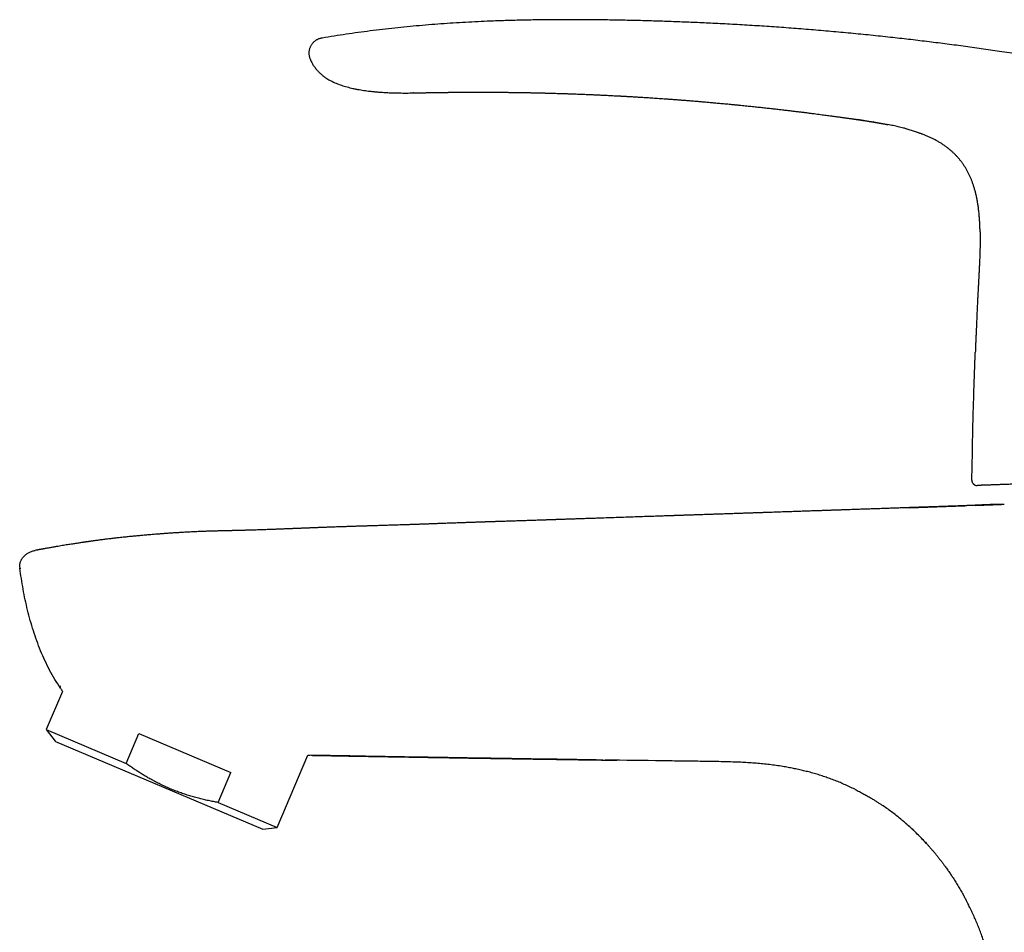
# Model space of a CAD drawing. Header units: millimetres. Extents: x 8 to 789, y 12 to 760.
# Tile 8 of 33: x 27 to 122, y 609 to 696. Entities that reach past the tile are written whole.
import ezdxf

# ---------------------------------------------------------------- set-up
doc = ezdxf.new("R2010")
doc.units = ezdxf.units.MM

msp = doc.modelspace()

# ---------------------------------------------------------------- linework, layer by layer
at = {"color": 7, "linetype": 'Continuous', "lineweight": 30}
for p, q in [((55.165, 692.336), (55.182, 692.293)), ((55.184, 692.292), (55.182, 692.293)), ((107.48, 686.563), (107.48, 686.563)), ((107.48, 686.562), (107.503, 686.559)), ((108.125, 686.468), (107.526, 686.556)), ((113.623, 685.212), (113.657, 685.199)), ((119.267, 675.813), (119.267, 675.814)), ((118.81, 664.249), (118.81, 664.248)), ((118.477, 652.045), (118.53, 654.718)), ((112.485, 649.409), (117.802, 649.592)), ((118.803, 649.626), (121.317, 649.713)), ((28.865, 645.319), (28.853, 645.319)), ((31.469, 631.826), (29.916, 628.168)), ((29.916, 628.168), (30.75, 627.061)), ((29.916, 628.168), (37.561, 624.923)), ((37.561, 624.923), (38.775, 627.783)), ((38.775, 627.783), (47.562, 624.053)), ((30.75, 627.061), (30.797, 627.041)), ((30.797, 627.041), (50.632, 618.622)), ((52.008, 618.79), (54.946, 625.713)), ((46.348, 621.193), (47.562, 624.053)), ((107.804, 622.188), (107.838, 622.17)), ((46.348, 621.193), (52.008, 618.79)), ((50.632, 618.622), (52.008, 618.79))]:
    msp.add_line(p, q, dxfattribs=at)
at = {"color": 7, "linetype": 'Continuous', "lineweight": 30, "flags": 128}
msp.add_lwpolyline([(65.038, 689.102), (65.038, 689.102), (65.037, 689.102), (65.037, 689.102), (65.035, 689.102), (65.034, 689.102), (65.033, 689.102), (65.033, 689.102), (65.033, 689.102), (65.034, 689.102), (65.034, 689.102), (65.034, 689.102), (65.034, 689.102), (65.035, 689.102), (65.035, 689.102)], dxfattribs=at)
at = {"color": 7, "linetype": 'Continuous', "lineweight": 30}
for points, knots in [([(164.201, 682.89), (163.683, 683.059), (162.648, 683.398), (161.092, 683.893), (159.535, 684.378), (157.978, 684.852), (156.421, 685.315), (154.771, 685.796), (153.027, 686.29), (151.189, 686.796), (149.35, 687.288), (147.498, 687.769), (145.633, 688.239), (143.754, 688.698), (141.874, 689.141), (139.993, 689.57), (138.111, 689.985), (136.228, 690.385), (134.344, 690.771), (132.459, 691.143), (130.572, 691.501), (128.684, 691.845), (126.796, 692.175), (124.906, 692.491), (123.014, 692.793), (121.174, 693.073), (119.386, 693.333), (117.649, 693.575), (115.91, 693.804), (114.171, 694.023), (112.43, 694.23), (110.637, 694.432), (108.791, 694.628), (106.892, 694.816), (104.992, 694.991), (103.09, 695.153), (101.198, 695.301), (99.316, 695.436), (97.443, 695.558), (95.569, 695.668), (93.761, 695.762), (92.018, 695.842), (90.341, 695.91), (88.662, 695.969), (86.982, 696.018), (85.301, 696.059), (83.618, 696.089), (81.935, 696.108), (80.309, 696.116), (78.742, 696.113), (77.232, 696.099), (75.723, 696.074), (74.214, 696.036), (72.814, 695.989), (71.522, 695.935), (70.338, 695.876), (69.156, 695.808), (67.974, 695.73), (66.794, 695.642), (65.614, 695.543), (64.436, 695.433), (63.26, 695.312), (62.085, 695.179), (60.918, 695.036), (59.76, 694.883), (58.611, 694.719), (57.462, 694.544), (56.698, 694.419), (56.316, 694.356)], [0, 0, 0, 0, 0.0149538, 0.0298821, 0.0447859, 0.0596659, 0.074523, 0.0893581, 0.1068151, 0.124244, 0.1416461, 0.1590228, 0.1767293, 0.1944121, 0.2120726, 0.2297122, 0.2473323, 0.2649341, 0.2825191, 0.3000887, 0.317644, 0.3351865, 0.3527175, 0.3702381, 0.3877498, 0.4052537, 0.4212932, 0.4373282, 0.4533596, 0.4693884, 0.4854154, 0.5014416, 0.5188867, 0.536333, 0.5537815, 0.5712333, 0.5886895, 0.6058393, 0.6229953, 0.6401585, 0.6573298, 0.6726694, 0.6880176, 0.7033754, 0.7187436, 0.7341217, 0.7495082, 0.7649013, 0.7802997, 0.7940999, 0.8079014, 0.8217027, 0.8355023, 0.8492988, 0.8601361, 0.8709705, 0.8818016, 0.8926293, 0.9034534, 0.9142739, 0.9250908, 0.9359047, 0.9467162, 0.9575264, 0.9681431, 0.9787604, 0.989379, 1, 1, 1, 1]), ([(56.316, 694.356), (56.285, 694.35), (56.221, 694.34), (56.124, 694.319), (56.025, 694.29), (55.924, 694.251), (55.822, 694.202), (55.721, 694.142), (55.623, 694.072), (55.528, 693.993), (55.44, 693.907), (55.36, 693.814), (55.288, 693.715), (55.226, 693.613), (55.173, 693.507), (55.13, 693.399), (55.095, 693.29), (55.068, 693.179), (55.05, 693.067), (55.041, 692.955), (55.042, 692.844), (55.049, 692.751), (55.059, 692.696), (55.063, 692.676)], [0, 0, 0, 0, 0.041157, 0.083329, 0.127257, 0.173339, 0.221656, 0.271986, 0.323872, 0.376699, 0.429806, 0.482592, 0.534627, 0.585747, 0.636092, 0.685879, 0.735188, 0.784012, 0.832326, 0.880151, 0.927598, 0.974908, 1, 1, 1, 1]), ([(55.057, 692.711), (55.062, 692.678), (55.074, 692.607), (55.104, 692.499), (55.14, 692.393), (55.169, 692.325), (55.182, 692.294)], [0, 0, 0, 0, 0.231671, 0.493961, 0.764018, 1, 1, 1, 1]), ([(55.184, 692.292), (55.189, 692.282), (55.215, 692.217), (55.27, 692.102), (55.348, 691.951), (55.432, 691.809), (55.524, 691.668), (55.624, 691.528), (55.732, 691.391), (55.841, 691.265), (55.948, 691.15), (56.058, 691.04), (56.168, 690.937), (56.279, 690.841), (56.385, 690.756), (56.484, 690.679), (56.609, 690.588), (56.767, 690.482), (56.967, 690.361), (57.18, 690.244), (57.406, 690.134), (57.644, 690.029), (57.893, 689.931), (58.152, 689.84), (58.419, 689.755), (58.692, 689.678), (58.966, 689.606), (59.252, 689.539), (59.547, 689.477), (59.85, 689.42), (60.149, 689.37), (60.443, 689.327), (60.691, 689.294), (60.894, 689.27), (61.052, 689.252), (61.209, 689.236), (61.366, 689.22), (61.527, 689.206), (61.697, 689.192), (61.888, 689.177), (62.102, 689.162), (62.341, 689.148), (62.595, 689.135), (62.863, 689.124), (63.146, 689.114), (63.438, 689.106), (63.738, 689.101), (64.045, 689.097), (64.365, 689.096), (64.698, 689.098), (64.925, 689.101), (65.04, 689.102)], [0, 0, 0, 0, 0.003134, 0.019258, 0.034831, 0.049868, 0.064377, 0.081094, 0.097056, 0.11226, 0.126703, 0.140378, 0.154775, 0.168195, 0.180631, 0.19208, 0.20259, 0.22316, 0.24438, 0.26668, 0.289704, 0.313469, 0.337981, 0.363236, 0.388746, 0.414907, 0.440999, 0.46666, 0.495416, 0.523646, 0.551361, 0.578567, 0.605268, 0.620034, 0.63464, 0.649089, 0.663378, 0.677948, 0.693499, 0.710039, 0.730586, 0.752478, 0.775715, 0.800294, 0.826211, 0.853465, 0.880389, 0.908503, 0.937809, 0.968308, 1, 1, 1, 1]), ([(65.035, 689.102), (65.036, 689.102), (65.038, 689.102), (65.057, 689.103), (65.087, 689.103), (65.128, 689.104), (65.182, 689.106), (65.247, 689.107), (65.322, 689.109), (65.409, 689.111), (65.505, 689.113), (65.612, 689.116), (65.73, 689.118), (65.857, 689.121), (65.993, 689.124), (66.139, 689.127), (66.295, 689.13), (66.46, 689.133), (66.635, 689.136), (66.816, 689.14), (67.005, 689.143), (67.198, 689.146), (67.377, 689.149), (67.494, 689.151), (67.541, 689.151)], [0, 0, 0, 0, 0.046369, 0.092636, 0.138918, 0.185332, 0.231992, 0.279015, 0.325893, 0.372363, 0.418539, 0.464537, 0.510474, 0.55647, 0.602079, 0.647615, 0.693208, 0.738985, 0.785071, 0.83159, 0.876928, 0.922437, 0.968215, 1, 1, 1, 1]), ([(67.532, 689.151), (67.547, 689.151), (67.574, 689.151), (67.613, 689.152), (67.646, 689.152), (67.673, 689.153), (67.698, 689.153), (67.722, 689.154), (67.754, 689.154), (67.795, 689.155), (67.843, 689.155), (67.889, 689.156), (67.934, 689.156), (67.982, 689.157), (68.033, 689.158), (68.086, 689.158), (68.135, 689.159), (68.191, 689.16), (68.256, 689.16), (68.324, 689.161), (68.399, 689.162), (68.468, 689.163), (68.545, 689.164), (68.616, 689.164), (68.699, 689.165), (68.791, 689.166), (68.886, 689.167), (68.979, 689.168), (69.062, 689.168), (69.154, 689.169), (69.244, 689.17), (69.317, 689.17), (69.368, 689.171), (69.401, 689.171), (69.434, 689.171), (69.469, 689.171), (69.508, 689.172), (69.557, 689.172), (69.619, 689.172), (69.691, 689.173), (69.767, 689.173), (69.835, 689.174), (69.894, 689.174), (69.945, 689.174), (69.987, 689.174), (70.022, 689.174), (70.053, 689.175), (70.085, 689.175), (70.121, 689.175), (70.162, 689.175), (70.211, 689.175), (70.271, 689.175), (70.342, 689.176), (70.425, 689.176), (70.519, 689.176), (70.62, 689.176), (70.728, 689.177), (70.841, 689.177), (70.959, 689.177), (71.077, 689.177), (71.19, 689.177), (71.298, 689.177), (71.411, 689.177), (71.529, 689.177), (71.649, 689.177), (71.758, 689.176), (71.851, 689.176), (71.93, 689.176), (71.997, 689.176), (72.06, 689.176), (72.12, 689.176), (72.174, 689.175), (72.227, 689.175), (72.281, 689.175), (72.34, 689.175), (72.399, 689.174), (72.455, 689.174), (72.508, 689.174), (72.559, 689.174), (72.605, 689.174), (72.65, 689.173), (72.695, 689.173), (72.747, 689.173), (72.804, 689.172), (72.877, 689.172), (72.968, 689.171), (73.078, 689.171), (73.192, 689.17), (73.302, 689.169), (73.403, 689.168), (73.495, 689.168), (73.577, 689.167), (73.657, 689.166), (73.74, 689.165), (73.832, 689.165), (73.947, 689.163), (74.082, 689.162), (74.243, 689.16), (74.405, 689.158), (74.567, 689.156), (74.723, 689.154), (74.883, 689.152), (75.049, 689.15), (75.227, 689.147), (75.402, 689.144), (75.58, 689.141), (75.756, 689.138), (75.936, 689.135), (76.115, 689.132), (76.295, 689.128), (76.441, 689.125), (76.556, 689.123), (76.631, 689.121), (76.703, 689.12), (76.776, 689.118), (76.856, 689.116), (76.942, 689.114), (77.032, 689.112), (77.124, 689.11), (77.216, 689.108), (77.304, 689.106), (77.366, 689.104), (77.407, 689.103), (77.436, 689.103), (77.473, 689.102), (77.522, 689.101), (77.581, 689.099), (77.652, 689.097), (77.703, 689.096), (77.73, 689.095)], [0, 0, 0, 0, 0.005456, 0.009821, 0.013318, 0.016437, 0.019226, 0.021931, 0.024638, 0.029982, 0.035592, 0.041004, 0.045263, 0.050309, 0.056937, 0.061935, 0.067417, 0.072988, 0.079685, 0.088396, 0.094495, 0.103154, 0.11002, 0.118335, 0.125168, 0.135292, 0.146398, 0.153966, 0.163008, 0.171242, 0.181275, 0.189449, 0.192853, 0.196153, 0.199349, 0.202465, 0.206216, 0.21093, 0.216564, 0.224492, 0.231951, 0.238537, 0.244245, 0.249168, 0.2532, 0.256391, 0.259334, 0.262202, 0.265841, 0.269551, 0.274096, 0.279978, 0.286908, 0.294888, 0.303922, 0.314013, 0.324105, 0.335074, 0.346807, 0.358255, 0.369164, 0.379531, 0.389354, 0.40197, 0.413552, 0.424098, 0.433607, 0.440492, 0.446949, 0.453022, 0.458711, 0.464279, 0.468726, 0.473963, 0.479922, 0.485726, 0.491099, 0.496042, 0.50124, 0.505654, 0.509582, 0.513989, 0.51895, 0.524465, 0.530554, 0.540033, 0.55081, 0.56239, 0.572984, 0.582771, 0.591569, 0.599417, 0.606639, 0.614676, 0.623547, 0.633062, 0.648003, 0.662678, 0.679561, 0.695096, 0.709461, 0.724671, 0.741484, 0.757381, 0.776186, 0.79234, 0.808802, 0.827247, 0.844297, 0.860677, 0.879275, 0.886732, 0.893919, 0.900881, 0.907693, 0.915232, 0.923846, 0.932635, 0.941232, 0.950683, 0.959289, 0.966554, 0.968679, 0.971243, 0.97487, 0.97956, 0.985312, 0.992125, 1, 1, 1, 1]), ([(77.698, 689.096), (77.728, 689.095), (77.799, 689.094), (77.905, 689.091), (78.017, 689.088), (78.312, 689.08), (78.671, 689.07), (79.038, 689.058), (79.187, 689.054), (79.244, 689.052), (79.265, 689.051), (79.285, 689.051), (79.303, 689.05), (79.342, 689.049), (79.408, 689.047), (79.507, 689.043), (79.622, 689.04), (79.752, 689.035), (79.897, 689.03), (80.057, 689.025), (80.233, 689.019), (80.423, 689.012), (80.628, 689.004), (80.847, 688.996), (81.079, 688.987), (81.325, 688.977), (81.585, 688.967), (81.85, 688.956), (82.037, 688.948), (82.139, 688.943), (82.16, 688.943), (82.177, 688.942), (82.193, 688.941), (82.21, 688.94), (82.283, 688.937), (82.407, 688.932), (82.586, 688.924), (82.778, 688.915), (82.991, 688.905), (83.226, 688.894), (83.472, 688.882), (83.728, 688.87), (83.995, 688.856), (84.24, 688.844), (84.46, 688.832), (84.646, 688.823), (84.794, 688.815), (84.882, 688.81), (84.915, 688.808), (84.925, 688.808), (84.935, 688.807), (84.945, 688.807), (84.956, 688.806), (84.98, 688.805), (85.023, 688.802), (85.088, 688.799), (85.165, 688.794), (85.253, 688.79), (85.355, 688.784), (85.472, 688.777), (85.602, 688.77), (85.746, 688.762), (85.903, 688.753), (86.073, 688.743), (86.255, 688.732), (86.451, 688.72), (86.663, 688.707), (86.892, 688.693), (87.139, 688.678), (87.4, 688.661), (87.675, 688.643), (87.964, 688.624), (88.262, 688.604), (88.568, 688.583), (88.883, 688.562), (89.21, 688.538), (89.55, 688.514), (89.903, 688.488), (90.261, 688.461), (90.624, 688.433), (90.992, 688.405), (91.371, 688.375), (91.761, 688.343), (92.163, 688.31), (92.576, 688.275), (93.001, 688.239), (93.437, 688.201), (93.884, 688.161), (94.358, 688.118), (94.861, 688.071), (95.267, 688.033), (95.557, 688.004), (95.729, 687.988), (95.901, 687.971), (96.075, 687.954), (96.376, 687.924), (96.8, 687.881), (97.34, 687.826), (97.867, 687.77), (98.38, 687.715), (98.878, 687.661), (99.354, 687.608), (99.807, 687.557), (100.238, 687.507), (100.657, 687.458), (101.063, 687.41), (101.457, 687.363), (101.839, 687.317), (102.207, 687.271), (102.564, 687.227), (102.908, 687.184), (103.237, 687.142), (103.553, 687.101), (103.854, 687.062), (104.144, 687.024), (104.418, 686.988), (104.678, 686.953), (104.923, 686.92), (105.157, 686.889), (105.379, 686.859), (105.591, 686.83), (105.788, 686.802), (105.971, 686.777), (106.14, 686.753), (106.299, 686.731), (106.448, 686.71), (106.593, 686.69), (106.733, 686.67), (106.866, 686.651), (106.987, 686.634), (107.095, 686.618), (107.186, 686.605), (107.261, 686.594), (107.322, 686.585), (107.374, 686.578), (107.418, 686.572), (107.452, 686.567), (107.472, 686.564), (107.48, 686.563)], [0, 0, 0, 0, 0.003003, 0.007099, 0.01065, 0.014201, 0.036748, 0.046669, 0.051034, 0.05172, 0.052406, 0.053092, 0.053778, 0.054182, 0.057017, 0.060355, 0.064199, 0.068546, 0.073398, 0.078755, 0.084615, 0.090981, 0.09785, 0.105224, 0.112958, 0.121178, 0.129884, 0.139077, 0.147708, 0.148745, 0.149293, 0.149844, 0.150398, 0.150955, 0.151514, 0.15768, 0.163453, 0.16948, 0.176984, 0.184847, 0.193068, 0.201648, 0.210587, 0.219885, 0.226217, 0.232706, 0.238546, 0.241154, 0.241497, 0.24184, 0.242185, 0.242529, 0.242874, 0.243219, 0.244998, 0.247171, 0.249739, 0.2527, 0.256055, 0.260001, 0.264382, 0.269197, 0.274447, 0.280131, 0.286249, 0.292801, 0.299788, 0.307573, 0.315835, 0.324574, 0.333789, 0.343481, 0.353649, 0.363754, 0.374289, 0.385255, 0.396651, 0.408477, 0.420734, 0.432685, 0.445019, 0.457735, 0.470834, 0.484315, 0.498179, 0.512426, 0.527055, 0.542067, 0.557462, 0.574838, 0.592677, 0.59838, 0.604128, 0.609921, 0.615761, 0.621646, 0.640293, 0.65847, 0.676177, 0.693414, 0.71018, 0.726477, 0.741412, 0.755929, 0.770027, 0.783708, 0.796971, 0.809817, 0.822244, 0.834253, 0.845844, 0.857018, 0.867585, 0.877749, 0.88751, 0.896868, 0.905508, 0.913775, 0.921666, 0.929182, 0.936324, 0.943091, 0.949128, 0.954832, 0.960203, 0.965241, 0.969945, 0.974886, 0.979398, 0.983479, 0.98713, 0.99035, 0.992705, 0.994762, 0.99652, 0.997978, 0.999139, 1, 1, 1, 1]), ([(107.48, 686.562), (107.503, 686.559), (107.55, 686.552), (107.627, 686.541), (107.71, 686.529), (107.798, 686.516), (107.892, 686.502), (107.997, 686.487), (108.114, 686.469), (108.241, 686.45), (108.367, 686.431), (108.491, 686.412), (108.609, 686.394), (108.707, 686.379), (108.787, 686.366), (108.85, 686.356), (108.902, 686.348), (108.944, 686.341), (108.978, 686.336), (109.007, 686.331), (109.032, 686.327), (109.051, 686.324), (109.065, 686.321), (109.073, 686.32), (109.075, 686.32), (109.071, 686.32), (109.062, 686.322), (109.053, 686.323), (109.045, 686.325), (109.043, 686.325), (109.049, 686.324), (109.064, 686.322), (109.086, 686.318), (109.118, 686.313), (109.161, 686.306), (109.209, 686.298), (109.256, 686.29), (109.299, 686.283), (109.344, 686.275), (109.387, 686.268), (109.43, 686.261), (109.475, 686.253), (109.52, 686.245), (109.564, 686.238), (109.606, 686.23), (109.647, 686.223), (109.691, 686.216), (109.733, 686.208), (109.776, 686.2), (109.816, 686.193), (109.857, 686.186), (109.898, 686.179), (109.939, 686.171), (109.983, 686.163), (110.037, 686.153), (110.101, 686.141), (110.175, 686.127), (110.249, 686.113), (110.324, 686.099), (110.397, 686.085), (110.445, 686.075), (110.469, 686.071)], [0, 0, 0, 0, 0.015999, 0.033046, 0.051365, 0.070886, 0.091471, 0.112918, 0.140536, 0.168574, 0.196544, 0.223992, 0.250523, 0.27582, 0.291907, 0.307351, 0.322194, 0.332996, 0.343592, 0.354081, 0.36459, 0.375268, 0.386282, 0.397809, 0.409982, 0.427101, 0.444856, 0.462722, 0.480154, 0.496672, 0.511977, 0.52269, 0.533008, 0.54345, 0.554681, 0.566665, 0.578773, 0.590756, 0.60274, 0.618894, 0.635393, 0.652303, 0.678401, 0.70516, 0.732187, 0.759019, 0.7852, 0.810342, 0.826409, 0.841909, 0.856915, 0.86795, 0.878921, 0.889985, 0.901332, 0.91716, 0.933686, 0.950513, 0.967184, 0.983602, 1, 1, 1, 1]), ([(112.295, 685.643), (112.175, 685.676), (111.892, 685.753), (111.442, 685.863), (110.948, 685.974), (110.616, 686.041), (110.451, 686.074)], [0, 0, 0, 0, 0.1971921, 0.4650621, 0.7330182, 1, 1, 1, 1]), ([(112.241, 685.658), (112.311, 685.638), (112.45, 685.6), (112.658, 685.538), (112.866, 685.474), (113.097, 685.399), (113.349, 685.312), (113.544, 685.243), (113.646, 685.203), (113.657, 685.199)], [0, 0, 0, 0, 0.1457491, 0.2916402, 0.4377672, 0.5842168, 0.7798725, 0.9755901, 1, 1, 1, 1]), ([(119.267, 675.814), (119.264, 675.955), (119.257, 676.237), (119.238, 676.659), (119.212, 677.082), (119.177, 677.503), (119.132, 677.924), (119.08, 678.313), (119.023, 678.671), (118.963, 678.998), (118.894, 679.323), (118.816, 679.646), (118.728, 679.966), (118.634, 680.268), (118.535, 680.551), (118.434, 680.816), (118.324, 681.076), (118.204, 681.333), (118.075, 681.586), (117.937, 681.833), (117.789, 682.074), (117.632, 682.31), (117.465, 682.539), (117.288, 682.76), (117.103, 682.975), (116.909, 683.181), (116.707, 683.38), (116.497, 683.57), (116.28, 683.751), (116.047, 683.932), (115.798, 684.109), (115.533, 684.284), (115.261, 684.448), (114.984, 684.602), (114.702, 684.747), (114.416, 684.884), (114.125, 685.012), (113.825, 685.136), (113.619, 685.212), (113.513, 685.252)], [0, 0, 0, 0, 0.035413, 0.070825, 0.106243, 0.141663, 0.177082, 0.212503, 0.240336, 0.268166, 0.295994, 0.323823, 0.351658, 0.37949, 0.403206, 0.426921, 0.450639, 0.474362, 0.498082, 0.521798, 0.54551, 0.569222, 0.592937, 0.616654, 0.640372, 0.664089, 0.687802, 0.711515, 0.735231, 0.758953, 0.785523, 0.812087, 0.838647, 0.86521, 0.891778, 0.918347, 0.944913, 0.971477, 1, 1, 1, 1]), ([(119.267, 675.813), (119.269, 675.713), (119.273, 675.493), (119.274, 675.157), (119.271, 674.81), (119.266, 674.476), (119.258, 674.156), (119.249, 673.85), (119.239, 673.564), (119.229, 673.299), (119.219, 673.053), (119.209, 672.818), (119.199, 672.595), (119.189, 672.383), (119.178, 672.173), (119.168, 671.968), (119.158, 671.767), (119.148, 671.581), (119.14, 671.41), (119.131, 671.253), (119.124, 671.11), (119.117, 670.982), (119.111, 670.868), (119.106, 670.767), (119.101, 670.681), (119.098, 670.609), (119.095, 670.555), (119.093, 670.517), (119.091, 670.491), (119.09, 670.466), (119.089, 670.436), (119.087, 670.397), (119.084, 670.348), (119.081, 670.289), (119.077, 670.221), (119.073, 670.138), (119.068, 670.04), (119.062, 669.926), (119.056, 669.799), (119.048, 669.66), (119.041, 669.507), (119.032, 669.342), (119.023, 669.164), (119.014, 668.972), (119.004, 668.768), (118.993, 668.551), (118.982, 668.32), (118.971, 668.077), (118.959, 667.823), (118.947, 667.557), (118.935, 667.28), (118.922, 666.991), (118.909, 666.687), (118.895, 666.369), (118.881, 666.035), (118.867, 665.689), (118.852, 665.329), (118.837, 664.957), (118.823, 664.595), (118.814, 664.358), (118.809, 664.249)], [0, 0, 0, 0, 0.02597, 0.057105, 0.087075, 0.115886, 0.143541, 0.170043, 0.195392, 0.217618, 0.238876, 0.259167, 0.27849, 0.296846, 0.314235, 0.332822, 0.350159, 0.366247, 0.381085, 0.394675, 0.407015, 0.418111, 0.427993, 0.436665, 0.444128, 0.450381, 0.455426, 0.458136, 0.4603, 0.462103, 0.464621, 0.468029, 0.472243, 0.477316, 0.483247, 0.490036, 0.498794, 0.50866, 0.519635, 0.531718, 0.54491, 0.559211, 0.574621, 0.591139, 0.608829, 0.627636, 0.647559, 0.668599, 0.690755, 0.713602, 0.737526, 0.762526, 0.788604, 0.816323, 0.845164, 0.875126, 0.90621, 0.938415, 0.971741, 1, 1, 1, 1]), ([(118.53, 654.718), (118.547, 655.512), (118.58, 657.101), (118.645, 659.484), (118.72, 661.866), (118.78, 663.454), (118.81, 664.248)], [0, 0, 0, 0, 0.25, 0.5, 0.75, 1, 1, 1, 1]), ([(135.2, 652.098), (135.037, 652.092), (134.71, 652.081), (134.224, 652.064), (133.743, 652.047), (133.266, 652.031), (132.793, 652.014), (132.324, 651.998), (131.859, 651.982), (131.399, 651.966), (130.97, 651.951), (130.57, 651.937), (130.167, 651.923), (129.736, 651.908), (129.281, 651.892), (128.833, 651.877), (128.414, 651.862), (128.023, 651.849), (127.66, 651.836), (127.303, 651.823), (126.924, 651.81), (126.527, 651.797), (126.113, 651.782), (125.713, 651.768), (125.328, 651.755), (124.956, 651.742), (124.628, 651.731), (124.341, 651.721), (124.063, 651.711), (123.764, 651.701), (123.447, 651.69), (123.141, 651.679), (122.846, 651.669), (122.562, 651.659), (122.288, 651.649), (122.024, 651.64), (121.77, 651.631), (121.53, 651.623), (121.302, 651.615), (121.087, 651.608), (120.882, 651.6), (120.686, 651.594), (120.501, 651.587), (120.324, 651.581), (120.154, 651.575), (119.994, 651.57), (119.846, 651.565), (119.709, 651.56), (119.585, 651.555), (119.472, 651.552), (119.37, 651.548), (119.281, 651.545), (119.204, 651.542), (119.139, 651.54), (119.087, 651.538), (119.046, 651.537), (119.016, 651.536), (118.998, 651.535), (118.996, 651.535), (118.994, 651.535)], [0, 0, 0, 0, 0.017553, 0.035111, 0.052672, 0.070231, 0.087784, 0.105465, 0.123149, 0.140834, 0.158515, 0.173312, 0.18811, 0.206791, 0.225477, 0.244164, 0.262845, 0.278744, 0.294646, 0.310548, 0.326446, 0.345979, 0.365514, 0.385047, 0.40392, 0.422795, 0.441668, 0.455201, 0.468734, 0.486978, 0.505223, 0.523466, 0.541434, 0.55941, 0.577391, 0.595371, 0.613347, 0.631315, 0.648637, 0.665967, 0.683301, 0.700634, 0.717964, 0.735286, 0.753387, 0.771491, 0.789592, 0.807428, 0.825273, 0.843123, 0.860972, 0.878817, 0.896653, 0.91387, 0.931097, 0.948327, 0.965557, 0.982783, 1, 1, 1, 1]), ([(121.572, 649.722), (121.572, 649.722), (121.572, 649.722), (121.569, 649.722), (121.562, 649.723), (121.549, 649.723), (121.534, 649.723), (121.517, 649.723), (121.503, 649.724), (121.485, 649.724), (121.466, 649.724), (121.439, 649.724), (121.406, 649.723), (121.371, 649.722), (121.344, 649.722), (121.323, 649.721), (121.31, 649.72), (121.299, 649.72), (121.289, 649.719), (121.278, 649.719), (121.267, 649.718), (121.256, 649.718), (121.246, 649.719), (121.236, 649.719), (121.227, 649.719), (121.218, 649.72), (121.206, 649.72), (121.191, 649.72), (121.173, 649.72), (121.154, 649.72), (121.136, 649.72), (121.115, 649.72), (121.092, 649.72), (121.067, 649.72), (121.038, 649.72), (121.007, 649.719), (120.963, 649.719), (120.905, 649.718), (120.829, 649.717), (120.742, 649.715), (120.645, 649.712), (120.536, 649.708), (120.421, 649.704), (120.304, 649.699), (120.193, 649.695), (120.091, 649.691), (119.989, 649.686), (119.891, 649.682), (119.798, 649.679), (119.718, 649.675), (119.649, 649.672), (119.595, 649.67), (119.55, 649.668), (119.504, 649.666), (119.451, 649.663), (119.389, 649.661), (119.32, 649.658), (119.228, 649.654), (119.121, 649.649), (119.001, 649.644), (118.889, 649.639), (118.785, 649.634), (118.687, 649.63), (118.539, 649.624), (118.411, 649.618), (118.301, 649.614), (118.265, 649.612), (118.235, 649.611), (118.213, 649.61), (118.193, 649.61), (118.17, 649.609), (118.138, 649.607), (118.098, 649.606), (118.049, 649.604), (117.991, 649.601), (117.925, 649.599), (117.852, 649.596), (117.772, 649.593), (117.69, 649.59), (117.576, 649.585), (117.429, 649.58), (117.25, 649.574), (117.069, 649.567), (116.888, 649.561), (116.707, 649.555), (116.533, 649.549), (116.37, 649.543), (116.218, 649.538), (116.076, 649.533), (115.936, 649.528), (115.784, 649.523), (115.612, 649.517), (115.418, 649.51), (115.21, 649.503), (114.988, 649.495), (114.753, 649.487), (114.54, 649.48), (114.358, 649.474), (114.214, 649.469), (114.078, 649.464), (113.952, 649.46), (113.835, 649.456), (113.728, 649.452), (113.63, 649.449), (113.537, 649.446), (113.451, 649.443), (113.373, 649.44), (113.307, 649.438), (113.247, 649.436), (113.188, 649.434), (113.123, 649.431), (113.04, 649.429), (112.936, 649.425), (112.809, 649.421), (112.668, 649.416), (112.511, 649.41), (112.339, 649.405), (112.151, 649.398), (111.947, 649.391), (111.729, 649.384), (111.499, 649.376), (111.264, 649.368), (111.029, 649.36), (110.8, 649.352), (110.546, 649.343), (110.267, 649.334), (109.967, 649.323), (109.678, 649.313), (109.399, 649.304), (109.126, 649.295), (108.859, 649.285), (108.598, 649.277), (108.349, 649.268), (108.107, 649.26), (107.864, 649.251), (107.599, 649.242), (107.309, 649.233), (106.992, 649.222), (106.663, 649.21), (106.396, 649.201), (106.195, 649.195), (106.067, 649.19), (105.944, 649.186), (105.831, 649.182), (105.728, 649.179), (105.632, 649.175), (105.544, 649.172), (105.465, 649.17), (105.401, 649.167), (105.35, 649.166), (105.304, 649.164), (105.253, 649.162), (105.192, 649.16), (105.119, 649.158), (105.036, 649.155), (104.941, 649.152), (104.835, 649.148), (104.723, 649.144), (104.604, 649.14), (104.479, 649.136), (104.347, 649.131), (104.21, 649.127), (104.074, 649.122), (103.939, 649.118), (103.806, 649.113), (103.628, 649.107), (103.407, 649.099), (103.145, 649.091), (102.885, 649.082), (102.627, 649.073), (102.372, 649.064), (102.125, 649.056), (101.885, 649.048), (101.638, 649.039), (101.376, 649.03), (101.095, 649.021), (100.805, 649.011), (100.504, 649), (100.194, 648.99), (99.874, 648.979), (99.545, 648.968), (99.267, 648.958), (99.048, 648.951), (98.896, 648.945), (98.754, 648.941), (98.624, 648.936), (98.505, 648.932), (98.399, 648.928), (98.303, 648.925), (98.219, 648.922), (98.148, 648.92), (98.088, 648.918), (98.04, 648.916), (97.995, 648.915), (97.951, 648.913), (97.903, 648.912), (97.851, 648.91), (97.794, 648.908), (97.716, 648.905), (97.614, 648.902), (97.483, 648.897), (97.34, 648.892), (97.184, 648.887), (97.015, 648.881), (96.833, 648.875), (96.639, 648.869), (96.428, 648.862), (96.204, 648.854), (95.967, 648.846), (95.722, 648.838), (95.471, 648.829), (95.213, 648.82), (94.948, 648.811), (94.641, 648.801), (94.29, 648.789), (93.892, 648.776), (93.482, 648.762), (93.095, 648.749), (92.735, 648.737), (92.404, 648.726), (92.126, 648.716), (91.906, 648.709), (91.749, 648.704), (91.598, 648.698), (91.454, 648.694), (91.307, 648.689), (91.157, 648.684), (91.007, 648.679), (90.869, 648.674), (90.743, 648.67), (90.63, 648.666), (90.529, 648.663), (90.444, 648.66), (90.371, 648.657), (90.302, 648.655), (90.227, 648.652), (90.143, 648.65), (90.051, 648.646), (89.953, 648.643), (89.85, 648.64), (89.74, 648.636), (89.623, 648.632), (89.5, 648.628), (89.223, 648.619), (88.792, 648.604), (88.17, 648.583), (87.504, 648.561), (86.793, 648.537), (86.008, 648.51), (85.147, 648.481), (84.209, 648.449), (83.485, 648.424), (82.98, 648.407), (82.701, 648.398), (82.427, 648.388), (82.162, 648.379), (81.906, 648.371), (81.66, 648.362), (81.423, 648.354), (81.185, 648.346), (80.948, 648.338), (80.711, 648.33), (80.487, 648.322), (80.275, 648.315), (80.075, 648.308), (79.888, 648.302), (79.707, 648.296), (79.534, 648.29), (79.37, 648.284), (79.22, 648.279), (79.086, 648.275), (78.982, 648.271), (78.905, 648.268), (78.851, 648.267), (78.801, 648.265), (78.754, 648.263), (78.704, 648.262), (78.645, 648.26), (78.575, 648.257), (78.496, 648.255), (78.41, 648.252), (78.317, 648.249), (78.215, 648.245), (78.104, 648.241), (77.983, 648.237), (77.854, 648.233), (77.578, 648.224), (77.162, 648.21), (76.609, 648.191), (76.153, 648.176), (75.791, 648.164), (75.517, 648.155), (75.237, 648.146), (74.949, 648.137), (74.653, 648.127), (74.315, 648.116), (73.934, 648.103), (73.596, 648.092), (73.339, 648.084), (73.166, 648.078), (72.998, 648.073), (72.84, 648.068), (72.695, 648.063), (72.563, 648.059), (72.444, 648.055), (72.336, 648.051), (72.24, 648.048), (72.155, 648.045), (72.083, 648.043), (72.023, 648.041), (71.976, 648.039), (71.938, 648.038), (71.901, 648.037), (71.861, 648.035), (71.815, 648.034), (71.764, 648.032), (71.696, 648.03), (71.607, 648.027), (71.497, 648.023), (71.373, 648.019), (71.237, 648.015), (71.088, 648.01), (70.927, 648.004), (70.752, 647.998), (70.572, 647.992), (70.388, 647.986), (70.199, 647.979), (70, 647.972), (69.791, 647.965), (69.573, 647.958), (69.347, 647.95), (69.112, 647.941), (68.867, 647.933), (68.549, 647.922), (68.165, 647.908), (67.722, 647.892), (67.291, 647.876), (66.869, 647.861), (66.456, 647.846), (66.052, 647.832), (65.66, 647.817), (65.281, 647.804), (64.915, 647.791), (64.563, 647.779), (64.225, 647.768), (63.899, 647.757), (63.582, 647.747), (63.274, 647.737), (62.977, 647.727), (62.691, 647.719), (62.413, 647.71), (62.141, 647.702), (61.872, 647.693), (61.57, 647.684), (61.238, 647.674), (60.957, 647.666), (60.761, 647.66), (60.649, 647.656), (60.542, 647.653), (60.443, 647.65), (60.359, 647.647), (60.291, 647.645), (60.236, 647.644), (60.19, 647.642), (60.147, 647.641), (60.102, 647.639), (60.045, 647.638), (59.975, 647.635), (59.89, 647.633), (59.793, 647.63), (59.666, 647.626), (59.509, 647.621), (59.32, 647.615), (59.118, 647.608), (58.904, 647.601), (58.677, 647.594), (58.442, 647.586), (58.2, 647.578), (57.951, 647.569), (57.69, 647.56), (57.418, 647.551), (57.158, 647.541), (56.915, 647.532), (56.699, 647.524), (56.493, 647.517), (56.298, 647.509), (56.114, 647.502), (55.942, 647.496), (55.78, 647.49), (55.633, 647.484), (55.502, 647.479), (55.384, 647.474), (55.276, 647.47), (55.176, 647.466), (55.085, 647.463), (55.004, 647.459), (54.937, 647.457), (54.885, 647.455), (54.846, 647.453), (54.814, 647.452), (54.784, 647.451), (54.746, 647.449), (54.694, 647.447), (54.628, 647.445), (54.547, 647.441), (54.452, 647.438), (54.341, 647.433), (54.216, 647.428), (54.078, 647.423), (53.936, 647.417), (53.793, 647.412), (53.652, 647.406), (53.507, 647.4), (53.36, 647.395), (53.213, 647.389), (52.996, 647.38), (52.71, 647.369), (52.33, 647.355), (51.92, 647.339), (51.482, 647.323), (51.037, 647.307), (50.585, 647.291), (50.126, 647.275), (49.758, 647.263), (49.484, 647.255), (49.311, 647.249), (49.147, 647.245), (48.994, 647.24), (48.85, 647.236), (48.713, 647.233), (48.583, 647.229), (48.46, 647.226), (48.35, 647.223), (48.251, 647.221), (48.164, 647.219), (48.089, 647.217), (48.031, 647.216), (47.987, 647.215), (47.951, 647.214), (47.91, 647.213), (47.862, 647.212), (47.808, 647.211), (47.752, 647.21), (47.696, 647.208), (47.609, 647.207), (47.489, 647.204), (47.329, 647.2), (47.155, 647.197), (46.968, 647.193), (46.767, 647.188), (46.564, 647.183), (46.359, 647.178), (46.155, 647.173), (45.941, 647.167), (45.717, 647.161), (45.413, 647.151), (45.034, 647.138), (44.558, 647.119), (44.06, 647.097), (43.544, 647.072), (43.075, 647.046), (42.654, 647.021), (42.277, 646.998), (41.906, 646.973), (41.541, 646.948), (41.18, 646.922), (40.821, 646.895), (40.441, 646.865), (40.036, 646.833), (39.604, 646.797), (39.159, 646.758), (38.702, 646.717), (38.233, 646.673), (37.752, 646.626), (37.26, 646.575), (36.863, 646.532), (36.567, 646.499), (36.374, 646.476), (36.179, 646.454), (35.983, 646.43), (35.787, 646.406), (35.586, 646.381), (35.383, 646.356), (35.18, 646.329), (34.988, 646.304), (34.807, 646.28), (34.636, 646.257), (34.477, 646.235), (34.329, 646.215), (34.194, 646.196), (34.071, 646.178), (33.96, 646.163), (33.862, 646.148), (33.775, 646.136), (33.711, 646.126), (33.666, 646.12), (33.638, 646.116), (33.613, 646.112), (33.59, 646.109), (33.564, 646.105), (33.528, 646.1), (33.481, 646.093), (33.422, 646.084), (33.357, 646.074), (33.253, 646.059), (33.109, 646.037), (32.921, 646.009), (32.722, 645.978), (32.513, 645.946), (32.294, 645.911), (32.062, 645.874), (31.82, 645.836), (31.567, 645.794), (31.306, 645.751), (31.019, 645.704), (30.706, 645.651), (30.366, 645.592), (30.09, 645.544), (29.884, 645.507), (29.753, 645.484), (29.631, 645.462), (29.529, 645.444), (29.447, 645.429), (29.382, 645.417), (29.322, 645.406), (29.268, 645.396), (29.224, 645.388), (29.193, 645.382), (29.17, 645.378), (29.149, 645.374), (29.123, 645.369), (29.087, 645.363), (29.037, 645.353), (28.975, 645.342), (28.92, 645.331), (28.887, 645.325), (28.878, 645.324)], [0, 0, 0, 0, 0.000225, 0.001199, 0.002223, 0.003184, 0.004027, 0.00445, 0.00484, 0.005201, 0.005613, 0.006141, 0.007212, 0.008147, 0.00896, 0.009634, 0.010184, 0.010802, 0.011561, 0.012445, 0.013466, 0.014624, 0.015919, 0.016992, 0.018143, 0.019353, 0.020455, 0.021414, 0.022236, 0.022766, 0.023226, 0.023623, 0.023967, 0.024273, 0.024568, 0.024897, 0.025267, 0.025948, 0.026741, 0.02765, 0.028676, 0.029819, 0.031081, 0.032351, 0.03354, 0.034649, 0.035683, 0.036875, 0.03796, 0.038947, 0.039849, 0.040674, 0.041197, 0.041788, 0.042454, 0.0432, 0.044027, 0.044899, 0.046389, 0.04779, 0.049101, 0.050324, 0.051458, 0.052566, 0.05557, 0.056046, 0.056498, 0.056857, 0.057118, 0.057281, 0.057549, 0.057923, 0.058403, 0.058988, 0.059679, 0.060476, 0.061378, 0.062337, 0.063316, 0.064317, 0.066343, 0.068454, 0.070446, 0.07251, 0.074561, 0.076479, 0.078267, 0.079898, 0.081406, 0.082832, 0.08434, 0.086234, 0.088273, 0.090455, 0.092783, 0.095256, 0.097875, 0.099469, 0.100985, 0.102404, 0.103725, 0.104949, 0.106076, 0.107105, 0.108037, 0.108983, 0.109802, 0.110494, 0.111067, 0.111668, 0.11235, 0.113111, 0.114288, 0.115617, 0.117097, 0.118729, 0.120545, 0.122519, 0.124649, 0.126936, 0.129381, 0.131883, 0.134341, 0.136743, 0.139091, 0.14235, 0.145497, 0.148532, 0.151455, 0.154267, 0.157126, 0.15986, 0.162468, 0.16496, 0.167486, 0.170104, 0.173305, 0.176633, 0.180087, 0.183668, 0.185037, 0.186418, 0.187721, 0.18891, 0.189986, 0.190948, 0.191936, 0.192766, 0.193438, 0.193952, 0.194367, 0.194896, 0.195542, 0.196304, 0.197183, 0.198178, 0.199289, 0.200517, 0.201732, 0.203042, 0.204448, 0.2059, 0.207334, 0.20875, 0.210147, 0.211526, 0.214357, 0.217108, 0.219779, 0.222551, 0.225232, 0.22782, 0.230317, 0.232779, 0.23562, 0.238564, 0.24161, 0.24476, 0.248012, 0.251366, 0.254824, 0.25838, 0.2601, 0.261702, 0.263186, 0.264552, 0.265801, 0.266913, 0.267911, 0.268796, 0.269566, 0.270159, 0.270661, 0.271093, 0.271556, 0.272061, 0.272608, 0.273198, 0.27383, 0.275063, 0.276432, 0.277935, 0.279573, 0.281346, 0.283255, 0.285298, 0.287476, 0.289875, 0.292369, 0.294935, 0.297572, 0.30028, 0.303061, 0.305912, 0.30995, 0.314123, 0.318431, 0.322874, 0.32628, 0.329761, 0.333317, 0.33502, 0.336685, 0.338271, 0.339777, 0.341205, 0.34291, 0.344486, 0.345933, 0.347251, 0.34844, 0.3495, 0.35043, 0.351108, 0.35181, 0.352599, 0.353475, 0.354438, 0.355487, 0.356556, 0.357703, 0.358927, 0.360228, 0.361579, 0.367648, 0.373774, 0.381141, 0.388589, 0.396117, 0.405815, 0.415644, 0.425604, 0.428563, 0.431521, 0.434394, 0.43717, 0.439848, 0.442427, 0.44491, 0.447294, 0.449899, 0.452376, 0.454726, 0.456947, 0.459041, 0.461007, 0.462845, 0.46472, 0.46644, 0.468005, 0.469416, 0.470672, 0.471277, 0.471839, 0.472357, 0.472831, 0.473326, 0.473942, 0.474679, 0.475537, 0.476412, 0.477385, 0.478455, 0.479624, 0.480891, 0.482255, 0.483677, 0.489556, 0.495358, 0.501083, 0.503916, 0.506776, 0.509718, 0.512743, 0.515852, 0.519043, 0.523384, 0.527869, 0.529671, 0.531495, 0.5333, 0.534979, 0.536481, 0.537861, 0.539116, 0.540248, 0.541257, 0.542143, 0.542904, 0.543543, 0.544011, 0.544381, 0.544751, 0.545174, 0.545653, 0.546185, 0.546773, 0.5478, 0.54896, 0.550254, 0.551681, 0.553241, 0.554934, 0.556761, 0.558721, 0.560591, 0.562567, 0.564651, 0.566841, 0.569139, 0.571499, 0.573963, 0.57653, 0.579199, 0.583962, 0.588603, 0.593123, 0.597522, 0.601877, 0.606106, 0.610209, 0.614187, 0.61804, 0.621703, 0.625245, 0.628666, 0.631967, 0.635212, 0.638332, 0.641327, 0.644216, 0.647072, 0.649903, 0.65271, 0.656589, 0.660422, 0.661617, 0.662808, 0.663977, 0.665031, 0.665955, 0.666624, 0.667203, 0.667691, 0.668101, 0.668563, 0.669117, 0.669885, 0.67078, 0.671801, 0.67294, 0.674789, 0.676768, 0.67888, 0.681125, 0.683504, 0.686017, 0.688509, 0.691121, 0.693853, 0.696705, 0.699678, 0.702067, 0.704345, 0.706509, 0.708558, 0.710493, 0.712314, 0.71402, 0.715612, 0.716945, 0.718185, 0.719334, 0.720391, 0.721356, 0.722231, 0.722991, 0.723489, 0.723903, 0.72423, 0.724518, 0.724875, 0.725453, 0.726158, 0.726989, 0.728019, 0.729195, 0.730515, 0.731981, 0.733592, 0.735014, 0.736528, 0.738069, 0.739617, 0.741173, 0.742737, 0.746455, 0.750217, 0.754754, 0.759357, 0.764026, 0.768762, 0.773566, 0.778439, 0.780352, 0.782169, 0.783881, 0.78549, 0.786994, 0.788394, 0.789803, 0.791088, 0.792251, 0.793291, 0.794209, 0.795006, 0.795684, 0.796081, 0.796441, 0.796892, 0.797461, 0.798084, 0.798706, 0.799329, 0.799959, 0.801546, 0.803259, 0.805103, 0.807081, 0.809195, 0.811446, 0.813483, 0.815622, 0.817865, 0.820212, 0.822651, 0.827423, 0.832128, 0.837642, 0.843062, 0.848389, 0.852403, 0.856362, 0.860268, 0.86412, 0.867919, 0.871675, 0.8755, 0.879942, 0.884511, 0.889207, 0.894031, 0.898983, 0.904063, 0.909271, 0.914607, 0.916633, 0.918676, 0.920738, 0.922817, 0.924908, 0.926935, 0.929212, 0.931367, 0.933401, 0.935313, 0.937135, 0.938831, 0.940401, 0.941845, 0.943162, 0.944334, 0.945384, 0.946313, 0.947121, 0.947459, 0.94776, 0.948026, 0.948256, 0.948525, 0.94888, 0.949408, 0.950055, 0.950786, 0.951542, 0.953436, 0.955466, 0.95763, 0.959867, 0.962233, 0.964728, 0.967347, 0.970073, 0.972904, 0.97584, 0.979397, 0.983099, 0.986943, 0.988422, 0.989873, 0.991216, 0.992451, 0.993213, 0.993928, 0.994594, 0.995206, 0.995697, 0.996052, 0.99624, 0.996476, 0.996795, 0.997197, 0.997862, 0.998675, 0.999638, 1, 1, 1, 1]), ([(117.802, 649.591), (117.794, 649.591), (117.771, 649.59), (117.724, 649.588), (117.662, 649.586), (117.597, 649.584), (117.534, 649.581), (117.472, 649.579), (117.406, 649.576), (117.329, 649.574), (117.241, 649.57), (117.14, 649.567), (117.033, 649.563), (116.922, 649.559), (116.768, 649.553), (116.569, 649.546), (116.33, 649.538), (116.089, 649.529), (115.846, 649.521), (115.593, 649.512), (115.346, 649.504), (115.108, 649.496), (114.879, 649.488), (114.643, 649.48), (114.401, 649.472), (114.174, 649.464), (113.968, 649.457), (113.789, 649.451), (113.62, 649.445), (113.461, 649.439), (113.306, 649.434), (113.155, 649.429), (113.011, 649.425), (112.879, 649.421), (112.76, 649.417), (112.659, 649.414), (112.576, 649.411), (112.519, 649.41), (112.492, 649.409), (112.485, 649.409)], [0, 0, 0, 0, 0.0113265, 0.0302049, 0.0482235, 0.0656646, 0.0785572, 0.0914368, 0.1044409, 0.1177032, 0.1348934, 0.1529135, 0.1719525, 0.1917774, 0.2121959, 0.2540322, 0.2981599, 0.3394961, 0.3826594, 0.42765, 0.4744682, 0.5139543, 0.5546532, 0.596565, 0.6396896, 0.6838886, 0.717491, 0.7493612, 0.7795321, 0.8080425, 0.8349384, 0.8636111, 0.8903672, 0.9153266, 0.9386369, 0.9604793, 0.9777201, 0.9942434, 1, 1, 1, 1]), ([(121.55, 649.721), (121.55, 649.721), (121.55, 649.721), (121.547, 649.721), (121.54, 649.721), (121.527, 649.721), (121.509, 649.721), (121.486, 649.722), (121.461, 649.722), (121.439, 649.723), (121.422, 649.723), (121.408, 649.724), (121.399, 649.724), (121.393, 649.724), (121.391, 649.724), (121.388, 649.724), (121.387, 649.724), (121.386, 649.724), (121.386, 649.724), (121.385, 649.724), (121.385, 649.724), (121.384, 649.724), (121.383, 649.724), (121.381, 649.724), (121.38, 649.724), (121.381, 649.724), (121.381, 649.724)], [0, 0, 0, 0, 0.011225, 0.04753, 0.122419, 0.218347, 0.335515, 0.474034, 0.633973, 0.745587, 0.833007, 0.896327, 0.928152, 0.939142, 0.946998, 0.94986, 0.952139, 0.953127, 0.954063, 0.954994, 0.955968, 0.958197, 0.960994, 0.968697, 0.99359, 1, 1, 1, 1]), ([(27.375, 643.673), (27.372, 643.707), (27.368, 643.774), (27.371, 643.875), (27.381, 643.976), (27.399, 644.075), (27.424, 644.173), (27.458, 644.268), (27.498, 644.361), (27.545, 644.45), (27.607, 644.551), (27.688, 644.659), (27.789, 644.772), (27.9, 644.876), (28.019, 644.969), (28.145, 645.053), (28.278, 645.127), (28.416, 645.19), (28.559, 645.244), (28.704, 645.288), (28.803, 645.309), (28.853, 645.319)], [0, 0, 0, 0, 0.0416709, 0.0833466, 0.1250166, 0.1666666, 0.2082832, 0.2498598, 0.2914275, 0.333036, 0.3747037, 0.4372714, 0.4998028, 0.5621862, 0.6245347, 0.6869437, 0.7494562, 0.8120703, 0.8747473, 0.93742, 1, 1, 1, 1]), ([(31.274, 632.106), (30.916, 632.685), (30.198, 633.843), (29.347, 635.705), (28.649, 637.627), (28.103, 639.6), (27.677, 641.603), (27.479, 642.954), (27.379, 643.629)], [0, 0, 0, 0, 0.166343, 0.3328642, 0.4995072, 0.6662026, 0.8329832, 1, 1, 1, 1]), ([(27.381, 643.619), (27.382, 643.619), (27.384, 643.619), (27.401, 643.62), (27.427, 643.622), (27.452, 643.623), (27.465, 643.624)], [0, 0, 0, 0, 0.249991, 0.499982, 0.749984, 1, 1, 1, 1]), ([(31.25, 632.369), (31.241, 632.345), (31.223, 632.299), (31.223, 632.233), (31.24, 632.168), (31.265, 632.127), (31.278, 632.106)], [0, 0, 0, 0, 0.252394, 0.503466, 0.752814, 1, 1, 1, 1]), ([(31.302, 632.072), (31.337, 632.019), (31.391, 631.936), (31.448, 631.855), (31.469, 631.826)], [0, 0, 0, 0, 0.641193, 1, 1, 1, 1]), ([(54.946, 625.713), (54.97, 625.712), (55.015, 625.712), (55.075, 625.711), (55.117, 625.71), (55.137, 625.71), (55.142, 625.71)], [0, 0, 0, 0, 0.349811, 0.679589, 0.904308, 1, 1, 1, 1]), ([(55.184, 625.708), (55.197, 625.708), (55.267, 625.707), (55.396, 625.704), (55.577, 625.701), (55.768, 625.697), (55.967, 625.693), (56.172, 625.689), (56.384, 625.685), (56.607, 625.681), (56.839, 625.677), (57.082, 625.673), (57.335, 625.668), (57.598, 625.663), (57.871, 625.658), (58.154, 625.653), (58.443, 625.648), (58.73, 625.643), (59.008, 625.638), (59.275, 625.633), (59.532, 625.629), (59.779, 625.625), (60.015, 625.621), (60.24, 625.617), (60.454, 625.613), (60.654, 625.61), (60.842, 625.606), (61.017, 625.603), (61.181, 625.601), (61.334, 625.598), (61.479, 625.595), (61.62, 625.593), (61.763, 625.591), (61.913, 625.588), (62.07, 625.585), (62.235, 625.583), (62.423, 625.579), (62.637, 625.576), (62.878, 625.572), (63.131, 625.567), (63.396, 625.563), (63.669, 625.558), (63.947, 625.554), (64.645, 625.542), (65.432, 625.529), (66.31, 625.514), (66.858, 625.505), (67.402, 625.496), (67.938, 625.488), (68.42, 625.48), (68.848, 625.473), (69.224, 625.467), (69.595, 625.461), (69.959, 625.455), (70.318, 625.449), (70.67, 625.444), (71.022, 625.438), (71.377, 625.432), (71.743, 625.427), (72.121, 625.421), (72.509, 625.415), (72.907, 625.409), (73.317, 625.402), (73.738, 625.396), (74.169, 625.389), (74.578, 625.383), (74.961, 625.377), (75.312, 625.372), (75.655, 625.366), (75.99, 625.361), (76.338, 625.356), (76.698, 625.351), (77.069, 625.345), (77.427, 625.34), (77.773, 625.335), (78.107, 625.33), (78.423, 625.325), (78.723, 625.32), (79.011, 625.316), (79.297, 625.312), (79.584, 625.308), (79.928, 625.303), (80.197, 625.299), (80.39, 625.296), (80.453, 625.295), (80.523, 625.294), (80.601, 625.293), (80.689, 625.292), (80.789, 625.29), (80.903, 625.289), (81.031, 625.287), (81.17, 625.285), (81.321, 625.283), (81.483, 625.28), (81.656, 625.278), (81.847, 625.275), (82.056, 625.272), (82.286, 625.269), (82.529, 625.265), (82.785, 625.262), (83.017, 625.258), (83.218, 625.255), (83.377, 625.253), (83.527, 625.251), (83.665, 625.249), (83.792, 625.247), (83.909, 625.246), (84.014, 625.244), (84.109, 625.243), (84.197, 625.242), (84.276, 625.241), (84.347, 625.24), (84.405, 625.239), (84.451, 625.239), (84.483, 625.238), (84.499, 625.238), (84.504, 625.238), (84.504, 625.238), (84.504, 625.238)], [0, 0, 0, 0, 0.001348, 0.00713, 0.01327, 0.019795, 0.026705, 0.033574, 0.040787, 0.048345, 0.056248, 0.064497, 0.073092, 0.082033, 0.091321, 0.100956, 0.110939, 0.120772, 0.130223, 0.139289, 0.14797, 0.156414, 0.16446, 0.172107, 0.179356, 0.186206, 0.192546, 0.198501, 0.204071, 0.209257, 0.214152, 0.218793, 0.223645, 0.228746, 0.234095, 0.239692, 0.245537, 0.253334, 0.261534, 0.270136, 0.279141, 0.288528, 0.298011, 0.307496, 0.359707, 0.378371, 0.397044, 0.415639, 0.433866, 0.451699, 0.464726, 0.477534, 0.490123, 0.502494, 0.514646, 0.526708, 0.538422, 0.550504, 0.562955, 0.575774, 0.588961, 0.602517, 0.616441, 0.630734, 0.645395, 0.660425, 0.672487, 0.684448, 0.696123, 0.707513, 0.718618, 0.731623, 0.744214, 0.756391, 0.768153, 0.7795, 0.790434, 0.800362, 0.81008, 0.819812, 0.829562, 0.839329, 0.854902, 0.856945, 0.859017, 0.861357, 0.864018, 0.867, 0.870303, 0.874273, 0.878624, 0.883358, 0.888474, 0.893971, 0.899851, 0.906113, 0.913443, 0.921235, 0.929489, 0.938206, 0.947385, 0.95318, 0.958615, 0.96369, 0.968407, 0.972769, 0.97671, 0.980312, 0.983582, 0.986523, 0.989475, 0.992028, 0.994205, 0.996043, 0.997605, 0.99899, 0.999662, 1, 1, 1, 1]), ([(83.166, 625.258), (79.841, 625.307), (74.518, 625.385), (67.199, 625.501), (61.208, 625.601), (57.213, 625.673), (55.216, 625.71)], [0, 0, 0, 0, 0.3569, 0.571267, 0.785633, 1, 1, 1, 1]), ([(46.348, 621.193), (46.246, 621.211), (45.981, 621.259), (45.556, 621.343), (45.072, 621.449), (44.591, 621.565), (44.111, 621.693), (43.635, 621.832), (43.164, 621.982), (42.696, 622.144), (42.228, 622.321), (41.758, 622.511), (41.288, 622.717), (40.824, 622.936), (40.395, 623.153), (40.002, 623.363), (39.642, 623.565), (39.286, 623.774), (38.933, 623.991), (38.585, 624.214), (38.24, 624.444), (37.898, 624.68), (37.673, 624.842), (37.561, 624.923)], [0, 0, 0, 0, 0.032291, 0.083608, 0.134981, 0.186354, 0.237879, 0.289404, 0.340725, 0.392054, 0.443374, 0.49655, 0.549823, 0.603096, 0.656465, 0.69924, 0.742059, 0.784879, 0.827825, 0.870772, 0.913837, 0.956903, 1, 1, 1, 1]), ([(107.277, 622.456), (107.199, 622.496), (106.953, 622.619), (106.534, 622.814), (106.028, 623.036), (105.526, 623.242), (105.028, 623.432), (104.525, 623.611), (104.018, 623.779), (103.508, 623.935), (103.004, 624.077), (102.507, 624.205), (102.017, 624.322), (101.526, 624.428), (101.032, 624.525), (100.491, 624.621), (99.902, 624.714), (99.266, 624.799), (98.628, 624.871), (97.989, 624.932), (97.349, 624.981), (96.708, 625.02), (95.982, 625.054), (95.171, 625.082), (94.274, 625.102), (93.377, 625.117), (92.48, 625.129), (91.584, 625.14), (90.687, 625.151), (89.79, 625.164), (87.356, 625.199), (85.22, 625.229), (83.384, 625.255)], [0, 0, 0, 0, 0.0108484, 0.0339676, 0.0570871, 0.0790581, 0.10103, 0.1230034, 0.1449786, 0.1669553, 0.1889328, 0.2096542, 0.2303758, 0.2510986, 0.2718227, 0.2925479, 0.3189825, 0.3454164, 0.3718519, 0.3982897, 0.4247283, 0.4511654, 0.4776028, 0.5145383, 0.5514762, 0.5884126, 0.6253482, 0.6622837, 0.6992194, 0.7361553, 0.7730911, 1, 1, 1, 1]), ([(107.278, 622.458), (107.322, 622.436), (107.433, 622.381), (107.615, 622.287), (107.828, 622.176), (108.039, 622.062), (108.247, 621.947), (108.447, 621.834), (108.646, 621.719), (108.825, 621.613), (108.984, 621.518), (109.123, 621.432), (109.256, 621.349), (109.389, 621.265), (109.522, 621.18), (109.643, 621.101), (109.717, 621.052), (109.748, 621.031)], [0, 0, 0, 0, 0.051171, 0.130434, 0.214213, 0.302519, 0.381004, 0.46273, 0.543669, 0.621143, 0.679681, 0.736254, 0.790963, 0.843925, 0.902155, 0.958527, 1, 1, 1, 1]), ([(112.115, 619.231), (112.006, 619.324), (111.756, 619.54), (111.354, 619.866), (110.911, 620.21), (110.456, 620.545), (110.068, 620.818), (109.828, 620.976), (109.747, 621.03)], [0, 0, 0, 0, 0.1444449, 0.3330124, 0.5215782, 0.7101511, 0.90217, 1, 1, 1, 1]), ([(112.115, 619.232), (112.117, 619.23), (112.122, 619.226), (112.132, 619.217), (112.144, 619.207), (112.158, 619.195), (112.174, 619.181), (112.19, 619.167), (112.206, 619.152), (112.234, 619.128), (112.284, 619.085), (112.344, 619.031), (112.403, 618.979), (112.453, 618.934), (112.511, 618.881), (112.578, 618.821), (112.655, 618.751), (112.739, 618.673), (112.83, 618.588), (112.934, 618.49), (113.05, 618.379), (113.18, 618.254), (113.318, 618.118), (113.465, 617.971), (113.62, 617.813), (113.783, 617.644), (113.95, 617.468), (114.118, 617.287), (114.287, 617.1), (114.463, 616.903), (114.644, 616.695), (114.83, 616.477), (115.018, 616.25), (115.207, 616.017), (115.396, 615.779), (115.583, 615.537), (115.766, 615.294), (115.963, 615.025), (116.173, 614.731), (116.395, 614.412), (116.633, 614.056), (116.886, 613.664), (117.15, 613.236), (117.403, 612.808), (117.597, 612.47), (117.703, 612.273), (117.732, 612.219)], [0, 0, 0, 0, 0.0017133, 0.0044636, 0.0068002, 0.0088364, 0.0112658, 0.013688, 0.0160825, 0.0184499, 0.0257193, 0.0381095, 0.0451752, 0.0526837, 0.0612083, 0.0714843, 0.0829531, 0.0956229, 0.1094992, 0.1245864, 0.1429064, 0.1627493, 0.1841173, 0.2070118, 0.2314338, 0.2573834, 0.2848606, 0.3113896, 0.3392012, 0.3682945, 0.3986684, 0.430322, 0.4632548, 0.4960006, 0.5298147, 0.5636532, 0.5972487, 0.6306021, 0.6739139, 0.7168132, 0.7593011, 0.8155613, 0.8710872, 0.92588, 0.9799407, 1, 1, 1, 1]), ([(114.122, 617.279), (114.035, 617.373), (113.82, 617.608), (113.464, 617.973), (113.058, 618.374), (112.641, 618.765), (112.352, 619.028), (112.199, 619.158), (112.191, 619.165)], [0, 0, 0, 0, 0.1422586, 0.3539011, 0.5655401, 0.7771699, 0.9887876, 1, 1, 1, 1]), ([(121.151, 600.355), (121.131, 600.565), (121.091, 600.988), (121.019, 601.618), (120.938, 602.245), (120.846, 602.867), (120.743, 603.487), (120.627, 604.11), (120.498, 604.734), (120.356, 605.359), (120.199, 605.982), (120.03, 606.6), (119.847, 607.215), (119.65, 607.825), (119.451, 608.397), (119.252, 608.931), (119.057, 609.427), (118.852, 609.919), (118.637, 610.408), (118.413, 610.891), (118.165, 611.399), (117.939, 611.842), (117.784, 612.122), (117.731, 612.219)], [0, 0, 0, 0, 0.050872, 0.102352, 0.152913, 0.203471, 0.254025, 0.304575, 0.356157, 0.407737, 0.459314, 0.510889, 0.562461, 0.614033, 0.665603, 0.708483, 0.751362, 0.79424, 0.837117, 0.879994, 0.922871, 0.973404, 1, 1, 1, 1])]:
    msp.add_open_spline(points, degree=3, knots=knots, dxfattribs=at)
msp.add_open_spline([(118.477, 652.045), (118.477, 652.028), (118.478, 651.994), (118.485, 651.943), (118.496, 651.894), (118.513, 651.846), (118.535, 651.8), (118.561, 651.756), (118.591, 651.715), (118.625, 651.678), (118.663, 651.644), (118.705, 651.614), (118.749, 651.589), (118.795, 651.568), (118.843, 651.552), (118.893, 651.541), (118.944, 651.535), (118.977, 651.535), (118.994, 651.535)], degree=3, dxfattribs=at)

doc.saveas('drawing.dxf')
